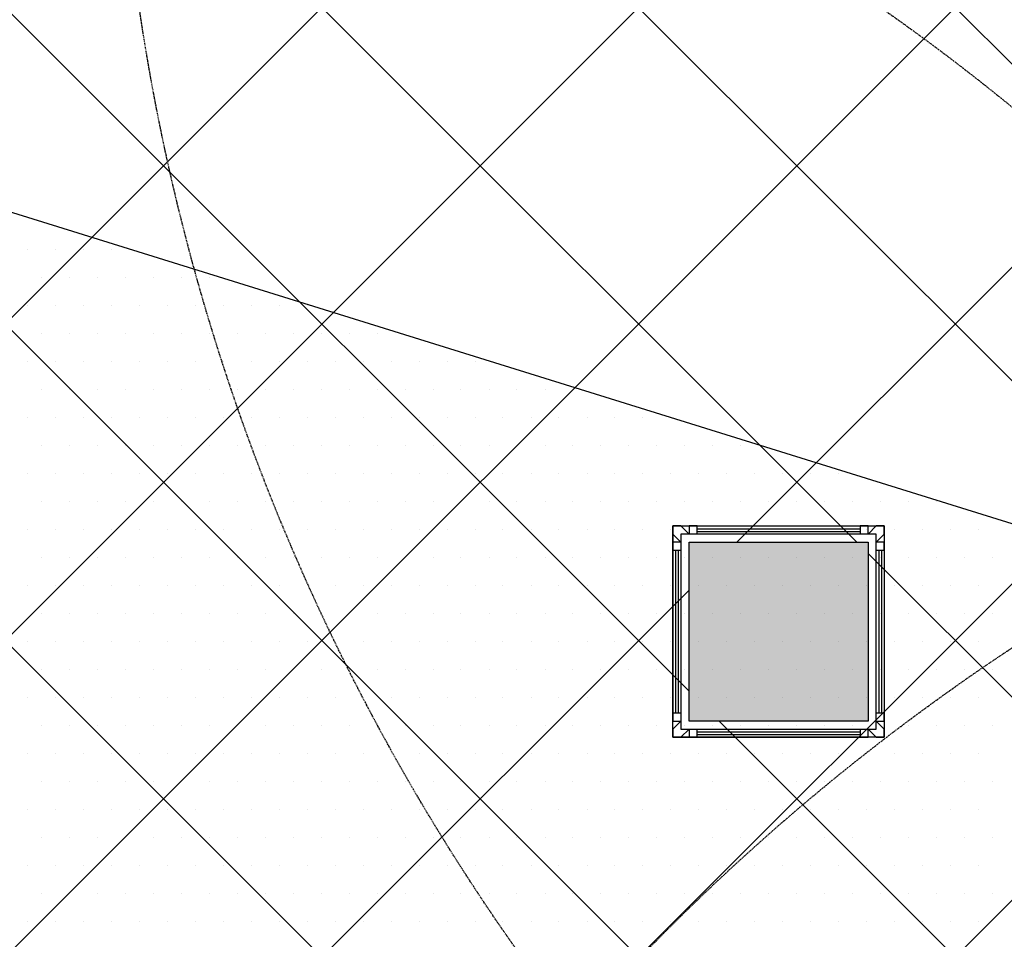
# Model space of a CAD drawing. Header units: millimetres. Extents: x -1753 to 37187, y -1972 to 14840.
# Tile 103 of 128: x 5143 to 6242, y 7975 to 9002. Entities that reach past the tile are written whole.
import ezdxf
from ezdxf.enums import TextEntityAlignment as Align

# ---------------------------------------------------------------- set-up
doc = ezdxf.new("R2010")
doc.units = ezdxf.units.MM
doc.header["$LTSCALE"] = 2
doc.header["$MEASUREMENT"] = 0
doc.linetypes.add('DASHED', pattern=[0.75, 0.5, -0.25])
doc.linetypes.add('HIDDEN', pattern=[0.375, 0.25, -0.125])
doc.layers.add('FIRE-SPKLR-EQP', color=1, linetype='Continuous', true_color=0xff0000)
doc.layers.add('FIRE-SPKLR-EQP-MPA-12SM-C', color=3, linetype='HIDDEN', true_color=0x00ff00)
doc.layers.add('GREY SCALE', color=9, linetype='Continuous', lineweight=0, true_color=0x808080)
doc.styles.get("Standard").update_dxf_attribs({"font": 'times.ttf'})

# ---------------------------------------------------------------- blocks, each defined once
blk = doc.blocks.new('SPKLR-EQP-PENDENT-68C')
at = {"layer": 'FIRE-SPKLR-EQP-MPA-12SM-C', "linetype": 'DASHED'}
blk.add_circle((0, 0), 2450, dxfattribs=at)
blk = doc.blocks.new('RCP LAYOUT')
at = {"layer": 'GREY SCALE', "lineweight": -3}
h = blk.add_hatch(color=256, dxfattribs=at)
h.dxf.hatch_style = 1
h.paths.add_polyline_path([(6090, 8418.4), (5890, 8418.4), (5890, 8218.4), (6090, 8218.4)])
for p, q in [((200, 3735.5), (9844.5, 13380)), ((10245.6, 3542.9), (408.6, 13380)), ((441.6, 3270), (10551.6, 13380)), ((5890, 8252.1), (762.1, 13380)), ((6077.3, 8418.4), (1115.7, 13380)), ((1148.7, 3270), (11258.7, 13380)), ((10776, 4073.3), (1469.2, 13380)), ((1502.2, 3270), (11612.2, 13380)), ((5943.5, 8418.4), (10905.1, 13380)), ((10125.7, 3309.3), (200, 13235)), ((200, 3382), (5948, 9130)), ((4048, 9125.2), (9023.6, 7574.9)), ((10952.7, 4250), (6072.8, 9130)), ((5166.7, 8776.4), (5166.7, 8776.4)), ((5151.1, 8745.1), (5151.1, 8745.1)), ((5182.3, 8745.1), (5182.3, 8745.1)), ((5213.6, 8745.1), (5213.6, 8745.1)), ((5244.8, 8745.1), (5244.8, 8745.1)), ((5166.7, 8713.9), (5166.7, 8713.9)), ((5197.9, 8713.9), (5197.9, 8713.9)), ((5229.2, 8713.9), (5229.2, 8713.9)), ((5260.4, 8713.9), (5260.4, 8713.9)), ((5291.7, 8713.9), (5291.7, 8713.9)), ((5322.9, 8713.9), (5322.9, 8713.9)), ((5354.2, 8713.9), (5354.2, 8713.9)), ((5151.1, 8682.6), (5151.1, 8682.6)), ((5182.3, 8682.6), (5182.3, 8682.6)), ((5213.6, 8682.6), (5213.6, 8682.6)), ((5244.8, 8682.6), (5244.8, 8682.6)), ((5276.1, 8682.6), (5276.1, 8682.6)), ((5307.3, 8682.6), (5307.3, 8682.6)), ((5338.6, 8682.6), (5338.6, 8682.6)), ((5369.8, 8682.6), (5369.8, 8682.6)), ((5401.1, 8682.6), (5401.1, 8682.6)), ((5432.3, 8682.6), (5432.3, 8682.6)), ((5463.6, 8682.6), (5463.6, 8682.6)), ((5166.7, 8651.4), (5166.7, 8651.4)), ((5197.9, 8651.4), (5197.9, 8651.4)), ((5229.2, 8651.4), (5229.2, 8651.4)), ((5260.4, 8651.4), (5260.4, 8651.4)), ((5291.7, 8651.4), (5291.7, 8651.4)), ((5322.9, 8651.4), (5322.9, 8651.4)), ((5354.2, 8651.4), (5354.2, 8651.4)), ((5385.4, 8651.4), (5385.4, 8651.4)), ((5416.7, 8651.4), (5416.7, 8651.4)), ((5447.9, 8651.4), (5447.9, 8651.4)), ((5479.2, 8651.4), (5479.2, 8651.4)), ((5510.4, 8651.4), (5510.4, 8651.4)), ((5541.7, 8651.4), (5541.7, 8651.4)), ((5151.1, 8620.1), (5151.1, 8620.1)), ((5182.3, 8620.1), (5182.3, 8620.1)), ((5213.6, 8620.1), (5213.6, 8620.1)), ((5244.8, 8620.1), (5244.8, 8620.1)), ((5276.1, 8620.1), (5276.1, 8620.1)), ((5307.3, 8620.1), (5307.3, 8620.1)), ((5338.6, 8620.1), (5338.6, 8620.1)), ((5369.8, 8620.1), (5369.8, 8620.1)), ((5401.1, 8620.1), (5401.1, 8620.1)), ((5432.3, 8620.1), (5432.3, 8620.1)), ((5463.6, 8620.1), (5463.6, 8620.1)), ((5494.8, 8620.1), (5494.8, 8620.1)), ((5526.1, 8620.1), (5526.1, 8620.1)), ((5557.3, 8620.1), (5557.3, 8620.1)), ((5588.6, 8620.1), (5588.6, 8620.1)), ((5619.8, 8620.1), (5619.8, 8620.1)), ((5651.1, 8620.1), (5651.1, 8620.1)), ((5166.7, 8588.9), (5166.7, 8588.9)), ((5197.9, 8588.9), (5197.9, 8588.9)), ((5229.2, 8588.9), (5229.2, 8588.9)), ((5260.4, 8588.9), (5260.4, 8588.9)), ((5291.7, 8588.9), (5291.7, 8588.9)), ((5322.9, 8588.9), (5322.9, 8588.9)), ((5354.2, 8588.9), (5354.2, 8588.9)), ((5385.4, 8588.9), (5385.4, 8588.9)), ((5416.7, 8588.9), (5416.7, 8588.9)), ((5447.9, 8588.9), (5447.9, 8588.9)), ((5479.2, 8588.9), (5479.2, 8588.9)), ((5510.4, 8588.9), (5510.4, 8588.9)), ((5541.7, 8588.9), (5541.7, 8588.9)), ((5572.9, 8588.9), (5572.9, 8588.9)), ((5604.2, 8588.9), (5604.2, 8588.9)), ((5635.4, 8588.9), (5635.4, 8588.9)), ((5666.7, 8588.9), (5666.7, 8588.9)), ((5697.9, 8588.9), (5697.9, 8588.9)), ((5729.2, 8588.9), (5729.2, 8588.9)), ((5760.4, 8588.9), (5760.4, 8588.9)), ((5151.1, 8557.6), (5151.1, 8557.6)), ((5182.3, 8557.6), (5182.3, 8557.6)), ((5213.6, 8557.6), (5213.6, 8557.6)), ((5244.8, 8557.6), (5244.8, 8557.6)), ((5276.1, 8557.6), (5276.1, 8557.6)), ((5307.3, 8557.6), (5307.3, 8557.6)), ((5338.6, 8557.6), (5338.6, 8557.6)), ((5369.8, 8557.6), (5369.8, 8557.6)), ((5401.1, 8557.6), (5401.1, 8557.6)), ((5432.3, 8557.6), (5432.3, 8557.6)), ((5463.6, 8557.6), (5463.6, 8557.6)), ((5494.8, 8557.6), (5494.8, 8557.6)), ((5526.1, 8557.6), (5526.1, 8557.6)), ((5557.3, 8557.6), (5557.3, 8557.6)), ((5588.6, 8557.6), (5588.6, 8557.6)), ((5619.8, 8557.6), (5619.8, 8557.6)), ((5651.1, 8557.6), (5651.1, 8557.6)), ((5682.3, 8557.6), (5682.3, 8557.6)), ((5713.6, 8557.6), (5713.6, 8557.6)), ((5744.8, 8557.6), (5744.8, 8557.6)), ((5776.1, 8557.6), (5776.1, 8557.6)), ((5807.3, 8557.6), (5807.3, 8557.6)), ((5838.6, 8557.6), (5838.6, 8557.6)), ((5166.7, 8526.4), (5166.7, 8526.4)), ((5197.9, 8526.4), (5197.9, 8526.4)), ((5229.2, 8526.4), (5229.2, 8526.4)), ((5260.4, 8526.4), (5260.4, 8526.4)), ((5291.7, 8526.4), (5291.7, 8526.4)), ((5322.9, 8526.4), (5322.9, 8526.4)), ((5354.2, 8526.4), (5354.2, 8526.4)), ((5385.4, 8526.4), (5385.4, 8526.4)), ((5416.7, 8526.4), (5416.7, 8526.4)), ((5447.9, 8526.4), (5447.9, 8526.4)), ((5479.2, 8526.4), (5479.2, 8526.4)), ((5510.4, 8526.4), (5510.4, 8526.4)), ((5541.7, 8526.4), (5541.7, 8526.4)), ((5572.9, 8526.4), (5572.9, 8526.4)), ((5604.2, 8526.4), (5604.2, 8526.4)), ((5635.4, 8526.4), (5635.4, 8526.4)), ((5666.7, 8526.4), (5666.7, 8526.4)), ((5697.9, 8526.4), (5697.9, 8526.4)), ((5729.2, 8526.4), (5729.2, 8526.4)), ((5760.4, 8526.4), (5760.4, 8526.4)), ((5791.7, 8526.4), (5791.7, 8526.4)), ((5822.9, 8526.4), (5822.9, 8526.4)), ((5854.2, 8526.4), (5854.2, 8526.4)), ((5885.4, 8526.4), (5885.4, 8526.4)), ((5916.7, 8526.4), (5916.7, 8526.4)), ((5947.9, 8526.4), (5947.9, 8526.4)), ((5151.1, 8495.1), (5151.1, 8495.1)), ((5182.3, 8495.1), (5182.3, 8495.1)), ((5213.6, 8495.1), (5213.6, 8495.1)), ((5244.8, 8495.1), (5244.8, 8495.1)), ((5276.1, 8495.1), (5276.1, 8495.1)), ((5307.3, 8495.1), (5307.3, 8495.1)), ((5338.6, 8495.1), (5338.6, 8495.1)), ((5369.8, 8495.1), (5369.8, 8495.1)), ((5401.1, 8495.1), (5401.1, 8495.1)), ((5432.3, 8495.1), (5432.3, 8495.1)), ((5463.6, 8495.1), (5463.6, 8495.1)), ((5494.8, 8495.1), (5494.8, 8495.1)), ((5526.1, 8495.1), (5526.1, 8495.1)), ((5557.3, 8495.1), (5557.3, 8495.1)), ((5588.6, 8495.1), (5588.6, 8495.1)), ((5619.8, 8495.1), (5619.8, 8495.1)), ((5651.1, 8495.1), (5651.1, 8495.1)), ((5682.3, 8495.1), (5682.3, 8495.1)), ((5713.6, 8495.1), (5713.6, 8495.1)), ((5744.8, 8495.1), (5744.8, 8495.1)), ((5776.1, 8495.1), (5776.1, 8495.1)), ((5807.3, 8495.1), (5807.3, 8495.1)), ((5838.6, 8495.1), (5838.6, 8495.1)), ((5869.8, 8495.1), (5869.8, 8495.1)), ((5901.1, 8495.1), (5901.1, 8495.1)), ((5932.3, 8495.1), (5932.3, 8495.1)), ((5963.6, 8495.1), (5963.6, 8495.1)), ((5994.8, 8495.1), (5994.8, 8495.1)), ((6026.1, 8495.1), (6026.1, 8495.1)), ((6057.3, 8495.1), (6057.3, 8495.1)), ((5166.7, 8463.9), (5166.7, 8463.9)), ((5197.9, 8463.9), (5197.9, 8463.9)), ((5229.2, 8463.9), (5229.2, 8463.9)), ((5260.4, 8463.9), (5260.4, 8463.9)), ((5291.7, 8463.9), (5291.7, 8463.9)), ((5322.9, 8463.9), (5322.9, 8463.9)), ((5354.2, 8463.9), (5354.2, 8463.9)), ((5385.4, 8463.9), (5385.4, 8463.9)), ((5416.7, 8463.9), (5416.7, 8463.9)), ((5447.9, 8463.9), (5447.9, 8463.9)), ((5479.2, 8463.9), (5479.2, 8463.9)), ((5510.4, 8463.9), (5510.4, 8463.9)), ((5541.7, 8463.9), (5541.7, 8463.9)), ((5572.9, 8463.9), (5572.9, 8463.9)), ((5604.2, 8463.9), (5604.2, 8463.9)), ((5635.4, 8463.9), (5635.4, 8463.9)), ((5666.7, 8463.9), (5666.7, 8463.9)), ((5697.9, 8463.9), (5697.9, 8463.9)), ((5729.2, 8463.9), (5729.2, 8463.9)), ((5760.4, 8463.9), (5760.4, 8463.9)), ((5791.7, 8463.9), (5791.7, 8463.9)), ((5822.9, 8463.9), (5822.9, 8463.9)), ((5854.2, 8463.9), (5854.2, 8463.9)), ((5885.4, 8463.9), (5885.4, 8463.9)), ((5916.7, 8463.9), (5916.7, 8463.9)), ((5947.9, 8463.9), (5947.9, 8463.9)), ((5979.2, 8463.9), (5979.2, 8463.9)), ((6010.4, 8463.9), (6010.4, 8463.9)), ((6041.7, 8463.9), (6041.7, 8463.9)), ((6072.9, 8463.9), (6072.9, 8463.9)), ((6104.2, 8463.9), (6104.2, 8463.9)), ((6135.4, 8463.9), (6135.4, 8463.9)), ((6166.7, 8463.9), (6166.7, 8463.9)), ((5151.1, 8432.6), (5151.1, 8432.6)), ((5182.3, 8432.6), (5182.3, 8432.6)), ((5213.6, 8432.6), (5213.6, 8432.6)), ((5244.8, 8432.6), (5244.8, 8432.6)), ((5276.1, 8432.6), (5276.1, 8432.6)), ((5307.3, 8432.6), (5307.3, 8432.6)), ((5338.6, 8432.6), (5338.6, 8432.6)), ((5369.8, 8432.6), (5369.8, 8432.6)), ((5401.1, 8432.6), (5401.1, 8432.6)), ((5432.3, 8432.6), (5432.3, 8432.6)), ((5463.6, 8432.6), (5463.6, 8432.6)), ((5494.8, 8432.6), (5494.8, 8432.6)), ((5526.1, 8432.6), (5526.1, 8432.6)), ((5557.3, 8432.6), (5557.3, 8432.6)), ((5588.6, 8432.6), (5588.6, 8432.6)), ((5619.8, 8432.6), (5619.8, 8432.6)), ((5651.1, 8432.6), (5651.1, 8432.6)), ((5682.3, 8432.6), (5682.3, 8432.6)), ((5713.6, 8432.6), (5713.6, 8432.6)), ((5744.8, 8432.6), (5744.8, 8432.6)), ((5776.1, 8432.6), (5776.1, 8432.6)), ((5807.3, 8432.6), (5807.3, 8432.6)), ((5838.6, 8432.6), (5838.6, 8432.6)), ((5869.8, 8432.6), (5869.8, 8432.6)), ((5881, 8436.4), (5872, 8436.4)), ((5872, 8436.4), (5872, 8427.4)), ((5872, 8436.4), (6108, 8436.4)), ((5872, 8200.4), (5872, 8436.4)), ((5890, 8427.4), (5881, 8436.4)), ((5881, 8436.4), (5890, 8436.4)), ((5899, 8436.4), (5890, 8436.4)), ((5890, 8436.4), (5890, 8427.4)), ((5899, 8427.4), (5899, 8436.4)), ((5899, 8436.4), (6081, 8436.4)), ((5899, 8433.4), (6081, 8433.4)), ((5901.1, 8432.6), (5901.1, 8432.6)), ((5932.3, 8432.6), (5932.3, 8432.6)), ((5963.6, 8432.6), (5963.6, 8432.6)), ((5994.8, 8432.6), (5994.8, 8432.6)), ((6026.1, 8432.6), (6026.1, 8432.6)), ((6057.3, 8432.6), (6057.3, 8432.6)), ((6090, 8436.4), (6081, 8436.4)), ((6081, 8436.4), (6081, 8427.4)), ((6088.6, 8432.6), (6088.6, 8432.6)), ((6090, 8427.4), (6090, 8436.4)), ((6099, 8436.4), (6090, 8427.4)), ((6090, 8436.4), (6099, 8436.4)), ((6108, 8436.4), (6099, 8436.4)), ((6108, 8427.4), (6108, 8436.4)), ((6108, 8436.4), (6108, 8200.4)), ((6119.8, 8432.6), (6119.8, 8432.6)), ((6151.1, 8432.6), (6151.1, 8432.6)), ((6182.3, 8432.6), (6182.3, 8432.6)), ((6213.6, 8432.6), (6213.6, 8432.6)), ((5872, 8427.4), (5881, 8418.4)), ((5872, 8427.4), (5872, 8418.4)), ((6099, 8427.4), (5881, 8427.4)), ((5881, 8427.4), (5881, 8209.4)), ((5899, 8430.4), (6081, 8430.4)), ((6099, 8209.4), (6099, 8427.4)), ((6099, 8418.4), (6108, 8427.4)), ((6108, 8427.4), (6108, 8418.4)), ((5881, 8418.4), (5872, 8418.4)), ((5872, 8418.4), (5872, 8409.4)), ((5872, 8409.4), (5881, 8409.4)), ((5872, 8409.4), (5872, 8227.4)), ((5875, 8409.4), (5875, 8227.4)), ((5878, 8409.4), (5878, 8227.4)), ((5890, 8418.4), (6090, 8418.4)), ((5890, 8218.4), (5890, 8418.4)), ((5890, 8418.4), (6090, 8418.4)), ((5890, 8218.4), (5890, 8418.4)), ((5890, 8418.4), (6090, 8418.4)), ((5890, 8218.4), (5890, 8418.4)), ((6090, 8418.4), (6090, 8218.4)), ((6090, 8418.4), (6090, 8218.4)), ((6090, 8418.4), (6090, 8218.4)), ((6108, 8418.4), (6099, 8418.4)), ((6099, 8409.4), (6108, 8409.4)), ((6102, 8409.4), (6102, 8227.4)), ((6105, 8409.4), (6105, 8227.4)), ((6108, 8409.4), (6108, 8418.4)), ((6108, 8409.4), (6108, 8227.4)), ((5166.7, 8401.4), (5166.7, 8401.4)), ((5197.9, 8401.4), (5197.9, 8401.4)), ((5229.2, 8401.4), (5229.2, 8401.4)), ((5260.4, 8401.4), (5260.4, 8401.4)), ((5291.7, 8401.4), (5291.7, 8401.4)), ((5322.9, 8401.4), (5322.9, 8401.4)), ((5354.2, 8401.4), (5354.2, 8401.4)), ((5385.4, 8401.4), (5385.4, 8401.4)), ((5416.7, 8401.4), (5416.7, 8401.4)), ((5447.9, 8401.4), (5447.9, 8401.4)), ((5479.2, 8401.4), (5479.2, 8401.4)), ((5510.4, 8401.4), (5510.4, 8401.4)), ((5541.7, 8401.4), (5541.7, 8401.4)), ((5572.9, 8401.4), (5572.9, 8401.4)), ((5604.2, 8401.4), (5604.2, 8401.4)), ((5635.4, 8401.4), (5635.4, 8401.4)), ((5666.7, 8401.4), (5666.7, 8401.4)), ((5697.9, 8401.4), (5697.9, 8401.4)), ((5729.2, 8401.4), (5729.2, 8401.4)), ((5760.4, 8401.4), (5760.4, 8401.4)), ((5791.7, 8401.4), (5791.7, 8401.4)), ((5822.9, 8401.4), (5822.9, 8401.4)), ((5854.2, 8401.4), (5854.2, 8401.4)), ((5885.4, 8401.4), (5885.4, 8401.4)), ((5916.7, 8401.4), (5916.7, 8401.4)), ((5947.9, 8401.4), (5947.9, 8401.4)), ((5979.2, 8401.4), (5979.2, 8401.4)), ((6010.4, 8401.4), (6010.4, 8401.4)), ((6041.7, 8401.4), (6041.7, 8401.4)), ((6072.9, 8401.4), (6072.9, 8401.4)), ((10599.2, 3896.5), (6090, 8405.7)), ((6104.2, 8401.4), (6104.2, 8401.4)), ((6135.4, 8401.4), (6135.4, 8401.4)), ((6166.7, 8401.4), (6166.7, 8401.4)), ((6197.9, 8401.4), (6197.9, 8401.4)), ((6229.2, 8401.4), (6229.2, 8401.4)), ((5151.1, 8370.1), (5151.1, 8370.1)), ((5182.3, 8370.1), (5182.3, 8370.1)), ((5213.6, 8370.1), (5213.6, 8370.1)), ((5244.8, 8370.1), (5244.8, 8370.1)), ((5276.1, 8370.1), (5276.1, 8370.1)), ((5307.3, 8370.1), (5307.3, 8370.1)), ((5338.6, 8370.1), (5338.6, 8370.1)), ((5369.8, 8370.1), (5369.8, 8370.1)), ((5401.1, 8370.1), (5401.1, 8370.1)), ((5432.3, 8370.1), (5432.3, 8370.1)), ((5463.6, 8370.1), (5463.6, 8370.1)), ((5494.8, 8370.1), (5494.8, 8370.1)), ((5526.1, 8370.1), (5526.1, 8370.1)), ((5557.3, 8370.1), (5557.3, 8370.1)), ((5588.6, 8370.1), (5588.6, 8370.1)), ((5619.8, 8370.1), (5619.8, 8370.1)), ((5651.1, 8370.1), (5651.1, 8370.1)), ((5682.3, 8370.1), (5682.3, 8370.1)), ((5713.6, 8370.1), (5713.6, 8370.1)), ((5744.8, 8370.1), (5744.8, 8370.1)), ((5776.1, 8370.1), (5776.1, 8370.1)), ((5807.3, 8370.1), (5807.3, 8370.1)), ((5838.6, 8370.1), (5838.6, 8370.1)), ((5869.8, 8370.1), (5869.8, 8370.1)), ((5901.1, 8370.1), (5901.1, 8370.1)), ((5932.3, 8370.1), (5932.3, 8370.1)), ((5963.6, 8370.1), (5963.6, 8370.1)), ((5994.8, 8370.1), (5994.8, 8370.1)), ((6026.1, 8370.1), (6026.1, 8370.1)), ((6057.3, 8370.1), (6057.3, 8370.1)), ((6088.6, 8370.1), (6088.6, 8370.1)), ((6119.8, 8370.1), (6119.8, 8370.1)), ((6151.1, 8370.1), (6151.1, 8370.1)), ((6182.3, 8370.1), (6182.3, 8370.1)), ((6213.6, 8370.1), (6213.6, 8370.1)), ((795.1, 3270), (5890, 8364.9)), ((5166.7, 8338.9), (5166.7, 8338.9)), ((5197.9, 8338.9), (5197.9, 8338.9)), ((5229.2, 8338.9), (5229.2, 8338.9)), ((5260.4, 8338.9), (5260.4, 8338.9)), ((5291.7, 8338.9), (5291.7, 8338.9)), ((5322.9, 8338.9), (5322.9, 8338.9)), ((5354.2, 8338.9), (5354.2, 8338.9)), ((5385.4, 8338.9), (5385.4, 8338.9)), ((5416.7, 8338.9), (5416.7, 8338.9)), ((5447.9, 8338.9), (5447.9, 8338.9)), ((5479.2, 8338.9), (5479.2, 8338.9)), ((5510.4, 8338.9), (5510.4, 8338.9)), ((5541.7, 8338.9), (5541.7, 8338.9)), ((5572.9, 8338.9), (5572.9, 8338.9)), ((5604.2, 8338.9), (5604.2, 8338.9)), ((5635.4, 8338.9), (5635.4, 8338.9)), ((5666.7, 8338.9), (5666.7, 8338.9)), ((5697.9, 8338.9), (5697.9, 8338.9)), ((5729.2, 8338.9), (5729.2, 8338.9)), ((5760.4, 8338.9), (5760.4, 8338.9)), ((5791.7, 8338.9), (5791.7, 8338.9)), ((5822.9, 8338.9), (5822.9, 8338.9)), ((5854.2, 8338.9), (5854.2, 8338.9)), ((5885.4, 8338.9), (5885.4, 8338.9)), ((5916.7, 8338.9), (5916.7, 8338.9)), ((5947.9, 8338.9), (5947.9, 8338.9)), ((5979.2, 8338.9), (5979.2, 8338.9)), ((6010.4, 8338.9), (6010.4, 8338.9)), ((6041.7, 8338.9), (6041.7, 8338.9)), ((6072.9, 8338.9), (6072.9, 8338.9)), ((6104.2, 8338.9), (6104.2, 8338.9)), ((6135.4, 8338.9), (6135.4, 8338.9)), ((6166.7, 8338.9), (6166.7, 8338.9)), ((6197.9, 8338.9), (6197.9, 8338.9)), ((6229.2, 8338.9), (6229.2, 8338.9)), ((5151.1, 8307.6), (5151.1, 8307.6)), ((5182.3, 8307.6), (5182.3, 8307.6)), ((5213.6, 8307.6), (5213.6, 8307.6)), ((5244.8, 8307.6), (5244.8, 8307.6)), ((5276.1, 8307.6), (5276.1, 8307.6)), ((5307.3, 8307.6), (5307.3, 8307.6)), ((5338.6, 8307.6), (5338.6, 8307.6)), ((5369.8, 8307.6), (5369.8, 8307.6)), ((5401.1, 8307.6), (5401.1, 8307.6)), ((5432.3, 8307.6), (5432.3, 8307.6)), ((5463.6, 8307.6), (5463.6, 8307.6)), ((5494.8, 8307.6), (5494.8, 8307.6)), ((5526.1, 8307.6), (5526.1, 8307.6)), ((5557.3, 8307.6), (5557.3, 8307.6)), ((5588.6, 8307.6), (5588.6, 8307.6)), ((5619.8, 8307.6), (5619.8, 8307.6)), ((5651.1, 8307.6), (5651.1, 8307.6)), ((5682.3, 8307.6), (5682.3, 8307.6)), ((5713.6, 8307.6), (5713.6, 8307.6)), ((5744.8, 8307.6), (5744.8, 8307.6)), ((5776.1, 8307.6), (5776.1, 8307.6)), ((5807.3, 8307.6), (5807.3, 8307.6)), ((5838.6, 8307.6), (5838.6, 8307.6)), ((5869.8, 8307.6), (5869.8, 8307.6)), ((5901.1, 8307.6), (5901.1, 8307.6)), ((5932.3, 8307.6), (5932.3, 8307.6)), ((5963.6, 8307.6), (5963.6, 8307.6)), ((5994.8, 8307.6), (5994.8, 8307.6)), ((6026.1, 8307.6), (6026.1, 8307.6)), ((6057.3, 8307.6), (6057.3, 8307.6)), ((6088.6, 8307.6), (6088.6, 8307.6)), ((6119.8, 8307.6), (6119.8, 8307.6)), ((6151.1, 8307.6), (6151.1, 8307.6)), ((6182.3, 8307.6), (6182.3, 8307.6)), ((6213.6, 8307.6), (6213.6, 8307.6)), ((5166.7, 8276.4), (5166.7, 8276.4)), ((5197.9, 8276.4), (5197.9, 8276.4)), ((5229.2, 8276.4), (5229.2, 8276.4)), ((5260.4, 8276.4), (5260.4, 8276.4)), ((5291.7, 8276.4), (5291.7, 8276.4)), ((5322.9, 8276.4), (5322.9, 8276.4)), ((5354.2, 8276.4), (5354.2, 8276.4)), ((5385.4, 8276.4), (5385.4, 8276.4)), ((5416.7, 8276.4), (5416.7, 8276.4)), ((5447.9, 8276.4), (5447.9, 8276.4)), ((5479.2, 8276.4), (5479.2, 8276.4)), ((5510.4, 8276.4), (5510.4, 8276.4)), ((5541.7, 8276.4), (5541.7, 8276.4)), ((5572.9, 8276.4), (5572.9, 8276.4)), ((5604.2, 8276.4), (5604.2, 8276.4)), ((5635.4, 8276.4), (5635.4, 8276.4)), ((5666.7, 8276.4), (5666.7, 8276.4)), ((5697.9, 8276.4), (5697.9, 8276.4)), ((5729.2, 8276.4), (5729.2, 8276.4)), ((5760.4, 8276.4), (5760.4, 8276.4)), ((5791.7, 8276.4), (5791.7, 8276.4)), ((5822.9, 8276.4), (5822.9, 8276.4)), ((5854.2, 8276.4), (5854.2, 8276.4)), ((5885.4, 8276.4), (5885.4, 8276.4)), ((5916.7, 8276.4), (5916.7, 8276.4)), ((5947.9, 8276.4), (5947.9, 8276.4)), ((5979.2, 8276.4), (5979.2, 8276.4)), ((6010.4, 8276.4), (6010.4, 8276.4)), ((6041.7, 8276.4), (6041.7, 8276.4)), ((6072.9, 8276.4), (6072.9, 8276.4)), ((6104.2, 8276.4), (6104.2, 8276.4)), ((6135.4, 8276.4), (6135.4, 8276.4)), ((6166.7, 8276.4), (6166.7, 8276.4)), ((6197.9, 8276.4), (6197.9, 8276.4)), ((6229.2, 8276.4), (6229.2, 8276.4)), ((5151.1, 8245.1), (5151.1, 8245.1)), ((5182.3, 8245.1), (5182.3, 8245.1)), ((5213.6, 8245.1), (5213.6, 8245.1)), ((5244.8, 8245.1), (5244.8, 8245.1)), ((5276.1, 8245.1), (5276.1, 8245.1)), ((5307.3, 8245.1), (5307.3, 8245.1)), ((5338.6, 8245.1), (5338.6, 8245.1)), ((5369.8, 8245.1), (5369.8, 8245.1)), ((5401.1, 8245.1), (5401.1, 8245.1)), ((5432.3, 8245.1), (5432.3, 8245.1)), ((5463.6, 8245.1), (5463.6, 8245.1)), ((5494.8, 8245.1), (5494.8, 8245.1)), ((5526.1, 8245.1), (5526.1, 8245.1)), ((5557.3, 8245.1), (5557.3, 8245.1)), ((5588.6, 8245.1), (5588.6, 8245.1)), ((5619.8, 8245.1), (5619.8, 8245.1)), ((5651.1, 8245.1), (5651.1, 8245.1)), ((5682.3, 8245.1), (5682.3, 8245.1)), ((5713.6, 8245.1), (5713.6, 8245.1)), ((5744.8, 8245.1), (5744.8, 8245.1)), ((5776.1, 8245.1), (5776.1, 8245.1)), ((5807.3, 8245.1), (5807.3, 8245.1)), ((5838.6, 8245.1), (5838.6, 8245.1)), ((5869.8, 8245.1), (5869.8, 8245.1)), ((5901.1, 8245.1), (5901.1, 8245.1)), ((5932.3, 8245.1), (5932.3, 8245.1)), ((5963.6, 8245.1), (5963.6, 8245.1)), ((5994.8, 8245.1), (5994.8, 8245.1)), ((6026.1, 8245.1), (6026.1, 8245.1)), ((6057.3, 8245.1), (6057.3, 8245.1)), ((6088.6, 8245.1), (6088.6, 8245.1)), ((6119.8, 8245.1), (6119.8, 8245.1)), ((6151.1, 8245.1), (6151.1, 8245.1)), ((6182.3, 8245.1), (6182.3, 8245.1)), ((6213.6, 8245.1), (6213.6, 8245.1)), ((5881, 8227.4), (5872, 8227.4)), ((5872, 8227.4), (5872, 8218.4)), ((6108, 8227.4), (6099, 8227.4)), ((6108, 8218.4), (6108, 8227.4)), ((5166.7, 8213.9), (5166.7, 8213.9)), ((5197.9, 8213.9), (5197.9, 8213.9)), ((5229.2, 8213.9), (5229.2, 8213.9)), ((5260.4, 8213.9), (5260.4, 8213.9)), ((5291.7, 8213.9), (5291.7, 8213.9)), ((5322.9, 8213.9), (5322.9, 8213.9)), ((5354.2, 8213.9), (5354.2, 8213.9)), ((5385.4, 8213.9), (5385.4, 8213.9)), ((5416.7, 8213.9), (5416.7, 8213.9)), ((5447.9, 8213.9), (5447.9, 8213.9)), ((5479.2, 8213.9), (5479.2, 8213.9)), ((5510.4, 8213.9), (5510.4, 8213.9)), ((5541.7, 8213.9), (5541.7, 8213.9)), ((5572.9, 8213.9), (5572.9, 8213.9)), ((5604.2, 8213.9), (5604.2, 8213.9)), ((5635.4, 8213.9), (5635.4, 8213.9)), ((5666.7, 8213.9), (5666.7, 8213.9)), ((5697.9, 8213.9), (5697.9, 8213.9)), ((5729.2, 8213.9), (5729.2, 8213.9)), ((5760.4, 8213.9), (5760.4, 8213.9)), ((5791.7, 8213.9), (5791.7, 8213.9)), ((5822.9, 8213.9), (5822.9, 8213.9)), ((5854.2, 8213.9), (5854.2, 8213.9)), ((5872, 8218.4), (5881, 8218.4)), ((5881, 8218.4), (5872, 8209.4)), ((5872, 8209.4), (5872, 8218.4)), ((5885.4, 8213.9), (5885.4, 8213.9)), ((6090, 8218.4), (5890, 8218.4)), ((6090, 8218.4), (5890, 8218.4)), ((6090, 8218.4), (5890, 8218.4)), ((5916.7, 8213.9), (5916.7, 8213.9)), ((10422.4, 3719.7), (5923.7, 8218.4)), ((5947.9, 8213.9), (5947.9, 8213.9)), ((5979.2, 8213.9), (5979.2, 8213.9)), ((6010.4, 8213.9), (6010.4, 8213.9)), ((6041.7, 8213.9), (6041.7, 8213.9)), ((6072.9, 8213.9), (6072.9, 8213.9)), ((6108, 8209.4), (6099, 8218.4)), ((6099, 8218.4), (6108, 8218.4)), ((6104.2, 8213.9), (6104.2, 8213.9)), ((6108, 8218.4), (6108, 8209.4)), ((6135.4, 8213.9), (6135.4, 8213.9)), ((6166.7, 8213.9), (6166.7, 8213.9)), ((6197.9, 8213.9), (6197.9, 8213.9)), ((6229.2, 8213.9), (6229.2, 8213.9)), ((5872, 8209.4), (5872, 8200.4)), ((5881, 8209.4), (6099, 8209.4)), ((5881, 8200.4), (5890, 8209.4)), ((5890, 8209.4), (5890, 8200.4)), ((5899, 8200.4), (5899, 8209.4)), ((5899, 8206.4), (6081, 8206.4)), ((5899, 8203.4), (6081, 8203.4)), ((6081, 8209.4), (6081, 8200.4)), ((6090, 8200.4), (6090, 8209.4)), ((6090, 8209.4), (6099, 8200.4)), ((6108, 8200.4), (6108, 8209.4)), ((5872, 8200.4), (5881, 8200.4)), ((6108, 8200.4), (5872, 8200.4)), ((5881, 8200.4), (5890, 8200.4)), ((5890, 8200.4), (5899, 8200.4)), ((5899, 8200.4), (6081, 8200.4)), ((6081, 8200.4), (6090, 8200.4)), ((6099, 8200.4), (6090, 8200.4)), ((6099, 8200.4), (6108, 8200.4)), ((5151.1, 8182.6), (5151.1, 8182.6)), ((5182.3, 8182.6), (5182.3, 8182.6)), ((5213.6, 8182.6), (5213.6, 8182.6)), ((5244.8, 8182.6), (5244.8, 8182.6)), ((5276.1, 8182.6), (5276.1, 8182.6)), ((5307.3, 8182.6), (5307.3, 8182.6)), ((5338.6, 8182.6), (5338.6, 8182.6)), ((5369.8, 8182.6), (5369.8, 8182.6)), ((5401.1, 8182.6), (5401.1, 8182.6)), ((5432.3, 8182.6), (5432.3, 8182.6)), ((5463.6, 8182.6), (5463.6, 8182.6)), ((5494.8, 8182.6), (5494.8, 8182.6)), ((5526.1, 8182.6), (5526.1, 8182.6)), ((5557.3, 8182.6), (5557.3, 8182.6)), ((5588.6, 8182.6), (5588.6, 8182.6)), ((5619.8, 8182.6), (5619.8, 8182.6)), ((5651.1, 8182.6), (5651.1, 8182.6)), ((5682.3, 8182.6), (5682.3, 8182.6)), ((5713.6, 8182.6), (5713.6, 8182.6)), ((5744.8, 8182.6), (5744.8, 8182.6)), ((5776.1, 8182.6), (5776.1, 8182.6)), ((5807.3, 8182.6), (5807.3, 8182.6)), ((5838.6, 8182.6), (5838.6, 8182.6)), ((5869.8, 8182.6), (5869.8, 8182.6)), ((5901.1, 8182.6), (5901.1, 8182.6)), ((5932.3, 8182.6), (5932.3, 8182.6)), ((5963.6, 8182.6), (5963.6, 8182.6)), ((5994.8, 8182.6), (5994.8, 8182.6)), ((6026.1, 8182.6), (6026.1, 8182.6)), ((6057.3, 8182.6), (6057.3, 8182.6)), ((6088.6, 8182.6), (6088.6, 8182.6)), ((6119.8, 8182.6), (6119.8, 8182.6)), ((6151.1, 8182.6), (6151.1, 8182.6)), ((6182.3, 8182.6), (6182.3, 8182.6)), ((6213.6, 8182.6), (6213.6, 8182.6)), ((5166.7, 8151.4), (5166.7, 8151.4)), ((5197.9, 8151.4), (5197.9, 8151.4)), ((5229.2, 8151.4), (5229.2, 8151.4)), ((5260.4, 8151.4), (5260.4, 8151.4)), ((5291.7, 8151.4), (5291.7, 8151.4)), ((5322.9, 8151.4), (5322.9, 8151.4)), ((5354.2, 8151.4), (5354.2, 8151.4)), ((5385.4, 8151.4), (5385.4, 8151.4)), ((5416.7, 8151.4), (5416.7, 8151.4)), ((5447.9, 8151.4), (5447.9, 8151.4)), ((5479.2, 8151.4), (5479.2, 8151.4)), ((5510.4, 8151.4), (5510.4, 8151.4)), ((5541.7, 8151.4), (5541.7, 8151.4)), ((5572.9, 8151.4), (5572.9, 8151.4)), ((5604.2, 8151.4), (5604.2, 8151.4)), ((5635.4, 8151.4), (5635.4, 8151.4)), ((5666.7, 8151.4), (5666.7, 8151.4)), ((5697.9, 8151.4), (5697.9, 8151.4)), ((5729.2, 8151.4), (5729.2, 8151.4)), ((5760.4, 8151.4), (5760.4, 8151.4)), ((5791.7, 8151.4), (5791.7, 8151.4)), ((5822.9, 8151.4), (5822.9, 8151.4)), ((5854.2, 8151.4), (5854.2, 8151.4)), ((5885.4, 8151.4), (5885.4, 8151.4)), ((5916.7, 8151.4), (5916.7, 8151.4)), ((5947.9, 8151.4), (5947.9, 8151.4)), ((5979.2, 8151.4), (5979.2, 8151.4)), ((6010.4, 8151.4), (6010.4, 8151.4)), ((6041.7, 8151.4), (6041.7, 8151.4)), ((6072.9, 8151.4), (6072.9, 8151.4)), ((6104.2, 8151.4), (6104.2, 8151.4)), ((6135.4, 8151.4), (6135.4, 8151.4)), ((6166.7, 8151.4), (6166.7, 8151.4)), ((6197.9, 8151.4), (6197.9, 8151.4)), ((6229.2, 8151.4), (6229.2, 8151.4)), ((5151.1, 8120.1), (5151.1, 8120.1)), ((5182.3, 8120.1), (5182.3, 8120.1)), ((5213.6, 8120.1), (5213.6, 8120.1)), ((5244.8, 8120.1), (5244.8, 8120.1)), ((5276.1, 8120.1), (5276.1, 8120.1)), ((5307.3, 8120.1), (5307.3, 8120.1)), ((5338.6, 8120.1), (5338.6, 8120.1)), ((5369.8, 8120.1), (5369.8, 8120.1)), ((5401.1, 8120.1), (5401.1, 8120.1)), ((5432.3, 8120.1), (5432.3, 8120.1)), ((5463.6, 8120.1), (5463.6, 8120.1)), ((5494.8, 8120.1), (5494.8, 8120.1)), ((5526.1, 8120.1), (5526.1, 8120.1)), ((5557.3, 8120.1), (5557.3, 8120.1)), ((5588.6, 8120.1), (5588.6, 8120.1)), ((5619.8, 8120.1), (5619.8, 8120.1)), ((5651.1, 8120.1), (5651.1, 8120.1)), ((5682.3, 8120.1), (5682.3, 8120.1)), ((5713.6, 8120.1), (5713.6, 8120.1)), ((5744.8, 8120.1), (5744.8, 8120.1)), ((5776.1, 8120.1), (5776.1, 8120.1)), ((5807.3, 8120.1), (5807.3, 8120.1)), ((5838.6, 8120.1), (5838.6, 8120.1)), ((5869.8, 8120.1), (5869.8, 8120.1)), ((5901.1, 8120.1), (5901.1, 8120.1)), ((5932.3, 8120.1), (5932.3, 8120.1)), ((5963.6, 8120.1), (5963.6, 8120.1)), ((5994.8, 8120.1), (5994.8, 8120.1)), ((6026.1, 8120.1), (6026.1, 8120.1)), ((6057.3, 8120.1), (6057.3, 8120.1)), ((6088.6, 8120.1), (6088.6, 8120.1)), ((6119.8, 8120.1), (6119.8, 8120.1)), ((6151.1, 8120.1), (6151.1, 8120.1)), ((6182.3, 8120.1), (6182.3, 8120.1)), ((6213.6, 8120.1), (6213.6, 8120.1)), ((5166.7, 8088.9), (5166.7, 8088.9)), ((5197.9, 8088.9), (5197.9, 8088.9)), ((5229.2, 8088.9), (5229.2, 8088.9)), ((5260.4, 8088.9), (5260.4, 8088.9)), ((5291.7, 8088.9), (5291.7, 8088.9)), ((5322.9, 8088.9), (5322.9, 8088.9)), ((5354.2, 8088.9), (5354.2, 8088.9)), ((5385.4, 8088.9), (5385.4, 8088.9)), ((5416.7, 8088.9), (5416.7, 8088.9)), ((5447.9, 8088.9), (5447.9, 8088.9)), ((5479.2, 8088.9), (5479.2, 8088.9)), ((5510.4, 8088.9), (5510.4, 8088.9)), ((5541.7, 8088.9), (5541.7, 8088.9)), ((5572.9, 8088.9), (5572.9, 8088.9)), ((5604.2, 8088.9), (5604.2, 8088.9)), ((5635.4, 8088.9), (5635.4, 8088.9)), ((5666.7, 8088.9), (5666.7, 8088.9)), ((5697.9, 8088.9), (5697.9, 8088.9)), ((5729.2, 8088.9), (5729.2, 8088.9)), ((5760.4, 8088.9), (5760.4, 8088.9)), ((5791.7, 8088.9), (5791.7, 8088.9)), ((5822.9, 8088.9), (5822.9, 8088.9)), ((5854.2, 8088.9), (5854.2, 8088.9)), ((5885.4, 8088.9), (5885.4, 8088.9)), ((5916.7, 8088.9), (5916.7, 8088.9)), ((5947.9, 8088.9), (5947.9, 8088.9)), ((5979.2, 8088.9), (5979.2, 8088.9)), ((6010.4, 8088.9), (6010.4, 8088.9)), ((6041.7, 8088.9), (6041.7, 8088.9)), ((6072.9, 8088.9), (6072.9, 8088.9)), ((6104.2, 8088.9), (6104.2, 8088.9)), ((6135.4, 8088.9), (6135.4, 8088.9)), ((6166.7, 8088.9), (6166.7, 8088.9)), ((6197.9, 8088.9), (6197.9, 8088.9)), ((6229.2, 8088.9), (6229.2, 8088.9)), ((5151.1, 8057.6), (5151.1, 8057.6)), ((5182.3, 8057.6), (5182.3, 8057.6)), ((5213.6, 8057.6), (5213.6, 8057.6)), ((5244.8, 8057.6), (5244.8, 8057.6)), ((5276.1, 8057.6), (5276.1, 8057.6)), ((5307.3, 8057.6), (5307.3, 8057.6)), ((5338.6, 8057.6), (5338.6, 8057.6)), ((5369.8, 8057.6), (5369.8, 8057.6)), ((5401.1, 8057.6), (5401.1, 8057.6)), ((5432.3, 8057.6), (5432.3, 8057.6)), ((5463.6, 8057.6), (5463.6, 8057.6)), ((5494.8, 8057.6), (5494.8, 8057.6)), ((5526.1, 8057.6), (5526.1, 8057.6)), ((5557.3, 8057.6), (5557.3, 8057.6)), ((5588.6, 8057.6), (5588.6, 8057.6)), ((5619.8, 8057.6), (5619.8, 8057.6)), ((5651.1, 8057.6), (5651.1, 8057.6)), ((5682.3, 8057.6), (5682.3, 8057.6)), ((5713.6, 8057.6), (5713.6, 8057.6)), ((5744.8, 8057.6), (5744.8, 8057.6)), ((5776.1, 8057.6), (5776.1, 8057.6)), ((5807.3, 8057.6), (5807.3, 8057.6)), ((5838.6, 8057.6), (5838.6, 8057.6)), ((5869.8, 8057.6), (5869.8, 8057.6)), ((5901.1, 8057.6), (5901.1, 8057.6)), ((5932.3, 8057.6), (5932.3, 8057.6)), ((5963.6, 8057.6), (5963.6, 8057.6)), ((5994.8, 8057.6), (5994.8, 8057.6)), ((6026.1, 8057.6), (6026.1, 8057.6)), ((6057.3, 8057.6), (6057.3, 8057.6)), ((6088.6, 8057.6), (6088.6, 8057.6)), ((6119.8, 8057.6), (6119.8, 8057.6)), ((6151.1, 8057.6), (6151.1, 8057.6)), ((6182.3, 8057.6), (6182.3, 8057.6)), ((6213.6, 8057.6), (6213.6, 8057.6)), ((5166.7, 8026.4), (5166.7, 8026.4)), ((5197.9, 8026.4), (5197.9, 8026.4)), ((5229.2, 8026.4), (5229.2, 8026.4)), ((5260.4, 8026.4), (5260.4, 8026.4)), ((5291.7, 8026.4), (5291.7, 8026.4)), ((5322.9, 8026.4), (5322.9, 8026.4)), ((5354.2, 8026.4), (5354.2, 8026.4)), ((5385.4, 8026.4), (5385.4, 8026.4)), ((5416.7, 8026.4), (5416.7, 8026.4)), ((5447.9, 8026.4), (5447.9, 8026.4)), ((5479.2, 8026.4), (5479.2, 8026.4)), ((5510.4, 8026.4), (5510.4, 8026.4)), ((5541.7, 8026.4), (5541.7, 8026.4)), ((5572.9, 8026.4), (5572.9, 8026.4)), ((5604.2, 8026.4), (5604.2, 8026.4)), ((5635.4, 8026.4), (5635.4, 8026.4)), ((5666.7, 8026.4), (5666.7, 8026.4)), ((5697.9, 8026.4), (5697.9, 8026.4)), ((5729.2, 8026.4), (5729.2, 8026.4)), ((5760.4, 8026.4), (5760.4, 8026.4)), ((5791.7, 8026.4), (5791.7, 8026.4)), ((5822.9, 8026.4), (5822.9, 8026.4)), ((5854.2, 8026.4), (5854.2, 8026.4)), ((5885.4, 8026.4), (5885.4, 8026.4)), ((5916.7, 8026.4), (5916.7, 8026.4)), ((5947.9, 8026.4), (5947.9, 8026.4)), ((5979.2, 8026.4), (5979.2, 8026.4)), ((6010.4, 8026.4), (6010.4, 8026.4)), ((6041.7, 8026.4), (6041.7, 8026.4)), ((6072.9, 8026.4), (6072.9, 8026.4)), ((6104.2, 8026.4), (6104.2, 8026.4)), ((6135.4, 8026.4), (6135.4, 8026.4)), ((6166.7, 8026.4), (6166.7, 8026.4)), ((6197.9, 8026.4), (6197.9, 8026.4)), ((6229.2, 8026.4), (6229.2, 8026.4)), ((5151.1, 7995.1), (5151.1, 7995.1)), ((5182.3, 7995.1), (5182.3, 7995.1)), ((5213.6, 7995.1), (5213.6, 7995.1)), ((5244.8, 7995.1), (5244.8, 7995.1)), ((5276.1, 7995.1), (5276.1, 7995.1)), ((5307.3, 7995.1), (5307.3, 7995.1)), ((5338.6, 7995.1), (5338.6, 7995.1)), ((5369.8, 7995.1), (5369.8, 7995.1)), ((5401.1, 7995.1), (5401.1, 7995.1)), ((5432.3, 7995.1), (5432.3, 7995.1)), ((5463.6, 7995.1), (5463.6, 7995.1)), ((5494.8, 7995.1), (5494.8, 7995.1)), ((5526.1, 7995.1), (5526.1, 7995.1)), ((5557.3, 7995.1), (5557.3, 7995.1)), ((5588.6, 7995.1), (5588.6, 7995.1)), ((5619.8, 7995.1), (5619.8, 7995.1)), ((5651.1, 7995.1), (5651.1, 7995.1)), ((5682.3, 7995.1), (5682.3, 7995.1)), ((5713.6, 7995.1), (5713.6, 7995.1)), ((5744.8, 7995.1), (5744.8, 7995.1)), ((5776.1, 7995.1), (5776.1, 7995.1)), ((5807.3, 7995.1), (5807.3, 7995.1)), ((5838.6, 7995.1), (5838.6, 7995.1)), ((5869.8, 7995.1), (5869.8, 7995.1)), ((5901.1, 7995.1), (5901.1, 7995.1)), ((5932.3, 7995.1), (5932.3, 7995.1)), ((5963.6, 7995.1), (5963.6, 7995.1)), ((5994.8, 7995.1), (5994.8, 7995.1)), ((6026.1, 7995.1), (6026.1, 7995.1)), ((6057.3, 7995.1), (6057.3, 7995.1)), ((6088.6, 7995.1), (6088.6, 7995.1)), ((6119.8, 7995.1), (6119.8, 7995.1)), ((6151.1, 7995.1), (6151.1, 7995.1)), ((6182.3, 7995.1), (6182.3, 7995.1)), ((6213.6, 7995.1), (6213.6, 7995.1))]:
    blk.add_line(p, q, dxfattribs=at)
for tag, p in [('EXIT', (2198, 13730)), ('EXIT', (15225, 13730)), ('E', (15530, 8870)), ('E', (15530, 7670)), ('E', (15530, 5870)), ('E', (15530, 4670)), ('EXIT', (13114.9, 3718.6)), ('E', (11657, 3149.9)), ('E', (13457, 3149.9)), ('E', (15257, 3149.7)), ('E', (16457.4, 3149.8)), ('EXIT', (15988.3, 2270)), ('E', (1505, 1600)), ('E', (2705, 1600)), ('E', (3905, 1600)), ('E', (5105, 1600)), ('E', (6305, 1600)), ('E', (7505, 1600)), ('E', (8705, 1600)), ('E', (11657, 1349.9)), ('E', (13557, 1350)), ('E', (14757, 1350)), ('EXIT', (6723.5, 950))]:
    blk.add_attdef(tag, text='', height=100, dxfattribs=at).set_placement(p, align=Align.MIDDLE_CENTER)
blk.add_attdef('E', text='', height=100, rotation=44.9147, dxfattribs=at).set_placement((13564.5, 5892.8), align=Align.MIDDLE_CENTER)

msp = doc.modelspace()

# ---------------------------------------------------------------- block references
at = {"layer": 'FIRE-SPKLR-EQP'}
for p in [(7700, 9375), (4700, 9330), (4700, 7007.3), (7600, 6255)]:
    msp.add_blockref('SPKLR-EQP-PENDENT-68C', p, dxfattribs=at)
at = {"layer": 'GREY SCALE', "lineweight": -3}
msp.add_blockref('RCP LAYOUT', (0, 0), dxfattribs=at)

doc.saveas('drawing.dxf')
